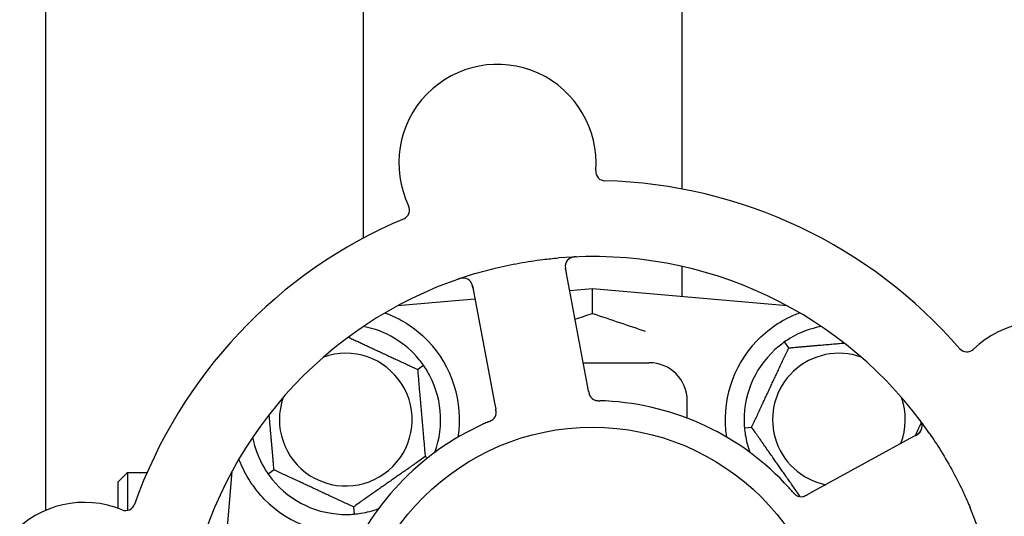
# Model space of a CAD drawing. Header units: inches. Extents: x 24 to 1128, y -69 to 748.
# Tile 52 of 256: x 109.33 to 112.57, y 233.63 to 235.26. Entities that reach past the tile are written whole.
import ezdxf

# ---------------------------------------------------------------- set-up
doc = ezdxf.new("R2010")
doc.units = ezdxf.units.IN
doc.header["$LTSCALE"] = 32
doc.header["$MEASUREMENT"] = 0
doc.layers.add('Dimension (ANSI)', color=7, linetype='Continuous', lineweight=25)
doc.layers.add('Visible (ANSI)', color=7, linetype='Continuous', lineweight=30)
doc.styles.add('Note Text (ANSI)', font='tahoma.ttf')
doc.dimstyles.new('SB Fraction-16 (ANSI)', dxfattribs={"dimscale": 32, "dimtxt": 0.125, "dimasz": 0.098425, "dimexe": 0.125, "dimexo": 0.0625, "dimgap": 0.031496, "dimtad": 0, "dimtih": 1, "dimtoh": 1, "dimdec": 4, "dimrnd": 1e-08, "dimzin": 0, "dimdsep": 46, "dimlunit": 5, "dimtxsty": 'Note Text (ANSI)', "dimcen": 0.09, "dimdle": 0.393701, "dimclrd": 256, "dimclre": 256, "dimclrt": 256, "dimadec": 0, "dimazin": 3, "dimtfac": 0.96, "dimtofl": 0, "dimtmove": 0, "dimatfit": 3, "dimfxl": 1, "dimfrac": 2, "dimtolj": 1, "dimtzin": 12, "dimlwd": -1, "dimlwe": -1, "dimarcsym": 0})

# ---------------------------------------------------------------- blocks, each defined once
blk = doc.blocks.new('*D15')
at = {"layer": 'Defpoints', "color": 0, "transparency": 16777216}
for p in [(162.2904, 468.9837), (60.65, 162.272), (120.1654, 162.272)]:
    blk.add_point(p, dxfattribs=at)
at = {"layer": 'Dimension (ANSI)', "transparency": 16777216}
for p, q in [((160.2904, 468.9837), (56.65, 468.9837)), ((60.65, 465.8341), (60.65, 319.1609)), ((60.65, 165.4216), (60.65, 312.0948)), ((118.1654, 162.272), (56.65, 162.272))]:
    blk.add_line(p, q, dxfattribs=at)
for points in [[(60.125, 465.8341), (61.1749, 465.8341), (60.65, 468.9837)], [(60.125, 165.4216), (61.1749, 165.4216), (60.65, 162.272)]]:
    blk.add_solid(points, dxfattribs=at)
at = {"layer": 'Dimension (ANSI)', "transparency": 16777216, "insert": (48.4472, 318.153), "char_height": 4, "attachment_point": 1, "style": 'Note Text (ANSI)'}
blk.add_mtext('\\A1;306 11/16', dxfattribs=at)

msp = doc.modelspace()

# ---------------------------------------------------------------- linework, layer by layer
at = {"layer": 'Visible (ANSI)'}
for p, q in [((110.46111, 288.60308), (110.46111, 234.54487)), ((111.51111, 288.60308), (111.51111, 234.70677)), ((109.41537, 233.64827), (109.41537, 257.04617)), ((111.20001, 234.05967), (111.12716, 234.44587)), ((111.51111, 234.45158), (111.51111, 234.35214)), ((110.82106, 234.38812), (110.89391, 234.00193)), ((111.21611, 234.37795), (111.14121, 234.3714)), ((111.21611, 234.29648), (111.21611, 234.37795)), ((111.85809, 234.32178), (111.21611, 234.37795)), ((110.82936, 234.34412), (110.57412, 234.32178)), ((111.86303, 234.18317), (111.84937, 234.20269)), ((110.64008, 234.11228), (110.65959, 234.12594)), ((111.18595, 234.1342), (111.40361, 234.1342)), ((111.2037, 234.04015), (111.20001, 234.05967)), ((110.89391, 234.00193), (110.8976, 233.98237)), ((111.52861, 233.95149), (111.52861, 234.0092)), ((111.7173, 233.91947), (111.74103, 233.92154)), ((112.28658, 233.8974), (111.9418, 233.70877)), ((110.66524, 233.8247), (110.67366, 233.82077)), ((109.65361, 233.7417), (109.68486, 233.77295)), ((109.68486, 233.77295), (109.68486, 233.64784)), ((109.68486, 233.77295), (109.74914, 233.77295)), ((110.02853, 233.77619), (109.99976, 233.44741)), ((110.02678, 233.77295), (110.02824, 233.77295)), ((110.16714, 233.78112), (110.14762, 233.76746)), ((109.65361, 233.65447), (109.65361, 233.7417)), ((111.9418, 233.70877), (111.92434, 233.69922)), ((110.42877, 233.65912), (110.43084, 233.63539))]:
    msp.add_line(p, q, dxfattribs=at)
msp.add_circle((111.21611, 233.1342), 0.7875, dxfattribs=at)
for centre, radius, start, end in [((110.90328, 234.79245), 0.325, 355.56477, 205.80207), ((111.25846, 234.7649), 0.03125, 175.56477, 268.51231), ((111.21611, 233.1342), 1.6, 40.81714, 88.5497), ((110.58254, 234.63739), 0.03125, 292.85452, 25.80207), ((111.21611, 233.1342), 1.6, 112.81714, 160.5497), ((111.21611, 233.1342), 1.35, 34.62287, 94.74397), ((111.15786, 234.45166), 0.03125, 92.53135, 190.68342), ((111.21611, 233.1342), 1.35, 106.62287, 166.74397), ((110.79035, 234.38233), 0.03125, 10.68342, 108.83549), ((110.40361, 233.9467), 0.3125, 39.15807, 79.28378), ((112.02861, 233.9467), 0.3125, 100.71622, 120.84193), ((112.69653, 233.94415), 0.325, 283.56477, 133.80207), ((110.40361, 233.9467), 0.375, 351.21293, 43.75453), ((112.02861, 233.9467), 0.375, 136.24547, 188.78707), ((112.02861, 233.9467), 0.3125, 129.15807, 180.84193), ((110.40361, 233.9467), 0.21875, 160.34111, 109.65889), ((112.02861, 233.9467), 0.21875, 70.34111, 258.47873), ((112.44994, 234.20127), 0.03125, 220.85452, 313.80207), ((111.40361, 234.0092), 0.125, 0, 90), ((110.40361, 233.9467), 0.3125, 339.72028, 30.84193), ((111.23548, 234.04024), 0.03125, 208.67765, 250.13682), ((111.21611, 233.1342), 0.875, 42.19111, 87.17573), ((112.02861, 233.9467), 0.21875, 338.88811, 19.65889), ((110.86796, 233.97091), 0.03125, 311.46904, 353.46837), ((111.21611, 233.1342), 0.875, 114.19111, 159.17573), ((112.27158, 233.92482), 0.03125, 298.68342, 36.83549), ((112.02861, 233.9467), 0.3125, 189.15807, 200.27972), ((110.40361, 233.9467), 0.3125, 190.71622, 210.84193), ((110.40361, 233.9467), 0.3125, 219.15807, 270.84193), ((109.54235, 233.34911), 0.325, 67.56477, 277.80207), ((109.67831, 233.67839), 0.03125, 247.56477, 340.51231), ((110.40361, 233.9467), 0.375, 224.27762, 278.78707), ((111.90428, 233.72387), 0.03125, 239.46904, 281.46837), ((110.40361, 233.9467), 0.3125, 279.15807, 290.27972), ((111.21611, 233.1342), 1.35, 322.62287, 22.74397)]:
    msp.add_arc(centre, radius, start, end, dxfattribs=at)
for points, knots in [([(110.82991, 234.42778), (110.85188, 234.43434), (110.87388, 234.4403), (110.92195, 234.45204), (110.94837, 234.45766), (111.00095, 234.46721), (111.02678, 234.47111), (111.06986, 234.47637), (111.08712, 234.47814), (111.10446, 234.47958)], [-0.73118965, -0.73118965, -0.73118965, -0.73118965, -0.55244576, -0.55244576, -0.34137939, -0.34137939, -0.13566771, -0.13566771, 0, 0, 0, 0]), ([(111.16355, 234.48318), (111.16292, 234.48315), (111.1623, 234.48313), (111.16062, 234.48305), (111.15955, 234.48299), (111.15756, 234.48283), (111.15664, 234.48275), (111.15429, 234.48247), (111.15283, 234.48225), (111.15033, 234.48176), (111.14923, 234.48149), (111.14737, 234.48096), (111.14659, 234.4807), (111.14503, 234.48012), (111.1443, 234.4798), (111.14349, 234.47941), (111.14332, 234.47932), (111.14318, 234.47925)], [0, 0, 0, 0, 0.005149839, 0.005149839, 0.013554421, 0.013554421, 0.020527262, 0.020527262, 0.031641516, 0.031641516, 0.041623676, 0.041623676, 0.051235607, 0.051235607, 0.06373445, 0.06373445, 0.067355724, 0.067355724, 0.067355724, 0.067355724]), ([(111.12816, 234.46138), (111.12808, 234.4611), (111.12797, 234.46075), (111.12752, 234.45901), (111.12719, 234.45729), (111.1269, 234.45413), (111.12686, 234.45261), (111.127, 234.44874), (111.12724, 234.4463), (111.12778, 234.44278), (111.12795, 234.44175), (111.12831, 234.43977), (111.12849, 234.43883), (111.12866, 234.43789)], [0.058736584, 0.058736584, 0.058736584, 0.058736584, 0.064782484, 0.064782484, 0.086145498, 0.086145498, 0.103238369, 0.103238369, 0.123434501, 0.123434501, 0.131598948, 0.131598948, 0.13893919, 0.13893919, 0.13893919, 0.13893919]), ([(110.79412, 234.41335), (110.79384, 234.41338), (110.79348, 234.41341), (110.79228, 234.41349), (110.79135, 234.41351), (110.78925, 234.41344), (110.78799, 234.41333), (110.78582, 234.413), (110.78513, 234.41288), (110.7834, 234.41253), (110.78233, 234.41228), (110.78007, 234.4117), (110.77886, 234.41135), (110.77698, 234.41076), (110.77628, 234.41053), (110.7749, 234.41007), (110.77423, 234.40984), (110.77355, 234.4096)], [0.051298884, 0.051298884, 0.051298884, 0.051298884, 0.057269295, 0.057269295, 0.069785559, 0.069785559, 0.08363266, 0.08363266, 0.08945843, 0.08945843, 0.097820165, 0.097820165, 0.107290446, 0.107290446, 0.113094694, 0.113094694, 0.118968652, 0.118968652, 0.118968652, 0.118968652]), ([(110.82256, 234.38016), (110.82238, 234.38108), (110.82221, 234.38202), (110.82149, 234.38563), (110.82088, 234.38829), (110.81958, 234.39265), (110.8189, 234.39447), (110.81758, 234.39739), (110.81689, 234.39866), (110.81567, 234.40058), (110.81518, 234.40128), (110.81463, 234.402), (110.81451, 234.40214), (110.81441, 234.40227)], [0, 0, 0, 0, 0.007248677, 0.007248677, 0.028564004, 0.028564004, 0.047482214, 0.047482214, 0.065361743, 0.065361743, 0.076705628, 0.076705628, 0.079955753, 0.079955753, 0.079955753, 0.079955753]), ([(110.53298, 234.29853), (110.54428, 234.29438), (110.55599, 234.28955), (110.58439, 234.27583), (110.60385, 234.26461), (110.64113, 234.23778), (110.65897, 234.22223), (110.67447, 234.20604)], [1.39089206, 1.39089206, 1.39089206, 1.39089206, 1.4959744, 1.4959744, 1.66977331, 1.66977331, 1.84048199, 1.84048199, 1.84048199, 1.84048199]), ([(111.75774, 234.20604), (111.77558, 234.22467), (111.79616, 234.2421), (111.8391, 234.27135), (111.86148, 234.28311), (111.88725, 234.29409), (111.89322, 234.29642), (111.89919, 234.2986)], [0.51551539, 0.51551539, 0.51551539, 0.51551539, 0.71204276, 0.71204276, 0.91166133, 0.91166133, 0.96773016, 0.96773016, 0.96773016, 0.96773016]), ([(111.2037, 234.04014), (111.2038, 234.03963), (111.20389, 234.0391), (111.20409, 234.03809), (111.20418, 234.03759), (111.2044, 234.03648), (111.20453, 234.03586), (111.20499, 234.03368), (111.20534, 234.0323), (111.20596, 234.03015), (111.20628, 234.02922), (111.20693, 234.02759), (111.20724, 234.02688), (111.2078, 234.02574), (111.20807, 234.02524), (111.20822, 234.02495), (111.20825, 234.02492), (111.20825, 234.02492), (111.20825, 234.02492), (111.20825, 234.02492)], [0, 0, 0, 0, 0.004355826, 0.004355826, 0.008687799, 0.008687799, 0.014307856, 0.014307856, 0.029588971, 0.029588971, 0.043844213, 0.043844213, 0.054171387, 0.054171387, 0.06195455, 0.06195455, 0.063871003, 0.063871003, 0.063878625, 0.063878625, 0.063878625, 0.063878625]), ([(111.20371, 234.0401), (111.20376, 234.03981), (111.20382, 234.03952), (111.20412, 234.03791), (111.20438, 234.03656), (111.205, 234.03376), (111.20538, 234.03228), (111.20616, 234.0297), (111.20658, 234.02855), (111.20745, 234.02645), (111.20795, 234.02548), (111.20839, 234.02467), (111.20845, 234.02456), (111.20851, 234.02446)], [0, 0, 0, 0, 0.002309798, 0.002309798, 0.012623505, 0.012623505, 0.02433842, 0.02433842, 0.035397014, 0.035397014, 0.047442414, 0.047442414, 0.049661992, 0.049661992, 0.049661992, 0.049661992]), ([(111.22415, 234.01112), (111.22437, 234.01104), (111.22466, 234.01093), (111.22549, 234.01065), (111.2261, 234.01047), (111.2274, 234.01013), (111.22809, 234.00997), (111.22948, 234.00971), (111.23016, 234.0096), (111.23182, 234.00937), (111.23285, 234.00926), (111.23437, 234.00914), (111.23482, 234.00911), (111.23648, 234.009), (111.23773, 234.00895), (111.23934, 234.0089), (111.23974, 234.00888), (111.24032, 234.00887), (111.2405, 234.00886), (111.24067, 234.00886)], [0.044252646, 0.044252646, 0.044252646, 0.044252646, 0.05067159, 0.05067159, 0.061250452, 0.061250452, 0.07105005, 0.07105005, 0.078610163, 0.078610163, 0.087196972, 0.087196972, 0.090753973, 0.090753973, 0.100050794, 0.100050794, 0.103147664, 0.103147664, 0.104517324, 0.104517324, 0.104517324, 0.104517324]), ([(111.2245, 234.01098), (111.2245, 234.01098), (111.22453, 234.01097), (111.22466, 234.01092), (111.22479, 234.01088), (111.22522, 234.01073), (111.22556, 234.01062), (111.22674, 234.01026), (111.22765, 234.01003), (111.22961, 234.00964), (111.23065, 234.00948), (111.23308, 234.0092), (111.23453, 234.00909), (111.23735, 234.00895), (111.23874, 234.00891), (111.24029, 234.00887), (111.24048, 234.00886), (111.24067, 234.00886)], [0.030853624, 0.030853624, 0.030853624, 0.030853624, 0.032941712, 0.032941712, 0.036385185, 0.036385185, 0.042347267, 0.042347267, 0.055267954, 0.055267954, 0.065838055, 0.065838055, 0.077516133, 0.077516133, 0.087897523, 0.087897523, 0.089364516, 0.089364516, 0.089364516, 0.089364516]), ([(110.89884, 233.96609), (110.89885, 233.96618), (110.89887, 233.96628), (110.89891, 233.96658), (110.89893, 233.9668), (110.89904, 233.9678), (110.89911, 233.96874), (110.89914, 233.971), (110.89908, 233.97243), (110.89879, 233.97534), (110.89858, 233.97684), (110.89822, 233.97899), (110.8981, 233.97967), (110.89792, 233.98067), (110.89786, 233.98101), (110.89773, 233.98168), (110.89767, 233.982), (110.89761, 233.98233)], [0.038929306, 0.038929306, 0.038929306, 0.038929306, 0.040726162, 0.040726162, 0.043941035, 0.043941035, 0.054249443, 0.054249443, 0.066768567, 0.066768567, 0.078206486, 0.078206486, 0.083402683, 0.083402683, 0.086046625, 0.086046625, 0.088630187, 0.088630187, 0.088630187, 0.088630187]), ([(110.89896, 233.96689), (110.89896, 233.96689), (110.89896, 233.9669), (110.89896, 233.96697), (110.89899, 233.96719), (110.89907, 233.96788), (110.89911, 233.96842), (110.89917, 233.96964), (110.89918, 233.9703), (110.89917, 233.97116), (110.89916, 233.97137), (110.89909, 233.97296), (110.89891, 233.97478), (110.89845, 233.9777), (110.89831, 233.97856), (110.89806, 233.97992), (110.89797, 233.98039), (110.8978, 233.98134), (110.8977, 233.98184), (110.89761, 233.98233)], [0.028019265, 0.028019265, 0.028019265, 0.028019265, 0.028672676, 0.028672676, 0.033062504, 0.033062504, 0.040781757, 0.040781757, 0.051074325, 0.051074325, 0.054504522, 0.054504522, 0.075062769, 0.075062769, 0.083066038, 0.083066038, 0.087153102, 0.087153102, 0.091266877, 0.091266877, 0.091266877, 0.091266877]), ([(110.87451, 233.93977), (110.87407, 233.93958), (110.8736, 233.93938), (110.87309, 233.93916), (110.86859, 233.93724), (110.86246, 233.93457), (110.85755, 233.93236)], [0.48080563, 0.48080563, 0.48080563, 0.48080563, 0.5329828, 0.5329828, 0.5329828, 1, 1, 1, 1]), ([(110.87454, 233.93978), (110.87482, 233.9399), (110.87509, 233.94001), (110.87584, 233.94033), (110.87631, 233.94053), (110.87776, 233.94116), (110.87876, 233.94161), (110.88082, 233.94258), (110.8819, 233.94312), (110.88398, 233.94423), (110.88494, 233.94481), (110.88679, 233.94602), (110.88759, 233.94662), (110.88855, 233.94741), (110.88881, 233.94763), (110.889, 233.9478)], [0.001596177, 0.001596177, 0.001596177, 0.001596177, 0.00393777, 0.00393777, 0.007842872, 0.007842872, 0.016055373, 0.016055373, 0.025513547, 0.025513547, 0.037191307, 0.037191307, 0.054193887, 0.054193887, 0.06155888, 0.06155888, 0.06155888, 0.06155888]), ([(110.87454, 233.93978), (110.87504, 233.93999), (110.87555, 233.94021), (110.87655, 233.94063), (110.87705, 233.94085), (110.87871, 233.94157), (110.87988, 233.9421), (110.88174, 233.94301), (110.8825, 233.9434), (110.8842, 233.94433), (110.88507, 233.94485), (110.88657, 233.94585), (110.88723, 233.94633), (110.88823, 233.94713), (110.88864, 233.94748), (110.88888, 233.94769), (110.88891, 233.94772), (110.88892, 233.94773), (110.88892, 233.94773), (110.88892, 233.94773)], [0, 0, 0, 0, 0.004180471, 0.004180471, 0.008305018, 0.008305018, 0.018114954, 0.018114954, 0.025612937, 0.025612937, 0.036850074, 0.036850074, 0.047489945, 0.047489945, 0.056089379, 0.056089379, 0.058286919, 0.058286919, 0.058652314, 0.058652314, 0.058652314, 0.058652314]), ([(112.30225, 233.93081), (112.30219, 233.93109), (112.30211, 233.93144), (112.30182, 233.93261), (112.30155, 233.9335), (112.30083, 233.93547), (112.30033, 233.93664), (112.29935, 233.9386), (112.29902, 233.93922), (112.29816, 233.94076), (112.29759, 233.9417), (112.29634, 233.94367), (112.29563, 233.94471), (112.29449, 233.94632), (112.29406, 233.94691), (112.29319, 233.94808), (112.29276, 233.94864), (112.29233, 233.94922)], [0.051298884, 0.051298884, 0.051298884, 0.051298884, 0.057269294, 0.057269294, 0.069785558, 0.069785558, 0.083632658, 0.083632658, 0.089458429, 0.089458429, 0.097820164, 0.097820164, 0.107290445, 0.107290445, 0.113094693, 0.113094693, 0.118968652, 0.118968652, 0.118968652, 0.118968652]), ([(112.27947, 233.89351), (112.2803, 233.89396), (112.28113, 233.89442), (112.28435, 233.89622), (112.28668, 233.89762), (112.29043, 233.90021), (112.29195, 233.90142), (112.29432, 233.90357), (112.29531, 233.90462), (112.29677, 233.90637), (112.29728, 233.90706), (112.29779, 233.9078), (112.29789, 233.90796), (112.29799, 233.9081)], [0, 0, 0, 0, 0.007248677, 0.007248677, 0.028564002, 0.028564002, 0.047482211, 0.047482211, 0.06536174, 0.06536174, 0.076705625, 0.076705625, 0.079955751, 0.079955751, 0.079955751, 0.079955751]), ([(112.32704, 233.90123), (112.34006, 233.88237), (112.35253, 233.86329), (112.37861, 233.82109), (112.39218, 233.7976), (112.41718, 233.75111), (112.42857, 233.72841), (112.44688, 233.68921), (112.45416, 233.67277), (112.46113, 233.65613)], [-0.73117437, -0.73117437, -0.73117437, -0.73117437, -0.55243049, -0.55243049, -0.34047291, -0.34047291, -0.14064238, -0.14064238, 0, 0, 0, 0]), ([(110.13512, 233.6849), (110.12036, 233.70004), (110.10644, 233.71699), (110.07967, 233.756), (110.06776, 233.77841), (110.05671, 233.80414), (110.05442, 233.80985), (110.05227, 233.8156)], [0.55181372, 0.55181372, 0.55181372, 0.55181372, 0.71000954, 0.71000954, 0.90366002, 0.90366002, 0.95550669, 0.95550669, 0.95550669, 0.95550669]), ([(111.87668, 233.70802), (111.87637, 233.70838), (111.87604, 233.70876), (111.87568, 233.70918), (111.87246, 233.71287), (111.86802, 233.71787), (111.8644, 233.72186)], [0.48080563, 0.48080563, 0.48080563, 0.48080563, 0.5329828, 0.5329828, 0.5329828, 1, 1, 1, 1]), ([(111.87671, 233.70799), (111.87691, 233.70776), (111.8771, 233.70754), (111.87763, 233.70693), (111.87797, 233.70654), (111.87902, 233.70535), (111.87975, 233.70454), (111.88131, 233.70288), (111.88215, 233.70203), (111.88386, 233.70039), (111.88471, 233.69966), (111.88643, 233.69826), (111.88725, 233.69769), (111.88829, 233.69702), (111.88859, 233.69685), (111.88881, 233.69672)], [0.001596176, 0.001596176, 0.001596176, 0.001596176, 0.003937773, 0.003937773, 0.007842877, 0.007842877, 0.016055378, 0.016055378, 0.025513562, 0.025513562, 0.037191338, 0.037191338, 0.0541939, 0.0541939, 0.061558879, 0.061558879, 0.061558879, 0.061558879]), ([(111.87671, 233.70799), (111.87707, 233.70758), (111.87743, 233.70716), (111.87814, 233.70634), (111.8785, 233.70593), (111.87971, 233.70457), (111.88056, 233.70363), (111.882, 233.70214), (111.88261, 233.70154), (111.88402, 233.7002), (111.88479, 233.69954), (111.8862, 233.69842), (111.88686, 233.69795), (111.88793, 233.69724), (111.88839, 233.69696), (111.88866, 233.6968), (111.8887, 233.69678), (111.88871, 233.69677), (111.88871, 233.69677), (111.88871, 233.69677)], [0, 0, 0, 0, 0.004180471, 0.004180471, 0.008305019, 0.008305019, 0.018114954, 0.018114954, 0.025612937, 0.025612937, 0.036850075, 0.036850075, 0.047489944, 0.047489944, 0.05608938, 0.05608938, 0.05828692, 0.05828692, 0.058652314, 0.058652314, 0.058652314, 0.058652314]), ([(111.90924, 233.69301), (111.90933, 233.69303), (111.90943, 233.69304), (111.90973, 233.6931), (111.90995, 233.69314), (111.91093, 233.69335), (111.91184, 233.69358), (111.91401, 233.69425), (111.91535, 233.69475), (111.91803, 233.69591), (111.91938, 233.69658), (111.92132, 233.69758), (111.92192, 233.6979), (111.92283, 233.69839), (111.92313, 233.69856), (111.92372, 233.69888), (111.92401, 233.69904), (111.92431, 233.6992)], [0.038929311, 0.038929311, 0.038929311, 0.038929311, 0.040726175, 0.040726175, 0.043941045, 0.043941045, 0.054249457, 0.054249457, 0.066768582, 0.066768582, 0.078206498, 0.078206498, 0.083402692, 0.083402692, 0.086046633, 0.086046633, 0.088630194, 0.088630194, 0.088630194, 0.088630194]), ([(111.91004, 233.69315), (111.91004, 233.69315), (111.91004, 233.69315), (111.91011, 233.69316), (111.91034, 233.6932), (111.91101, 233.69335), (111.91154, 233.69347), (111.91272, 233.69379), (111.91335, 233.69399), (111.91416, 233.69427), (111.91436, 233.69434), (111.91586, 233.69489), (111.91753, 233.69563), (111.92016, 233.69696), (111.92093, 233.69737), (111.92215, 233.69802), (111.92257, 233.69825), (111.92342, 233.69872), (111.92387, 233.69896), (111.92431, 233.6992)], [0.028019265, 0.028019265, 0.028019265, 0.028019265, 0.028672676, 0.028672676, 0.033062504, 0.033062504, 0.040781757, 0.040781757, 0.051074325, 0.051074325, 0.054504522, 0.054504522, 0.07506277, 0.07506277, 0.083066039, 0.083066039, 0.087153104, 0.087153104, 0.091266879, 0.091266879, 0.091266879, 0.091266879])]:
    msp.add_open_spline(points, degree=3, knots=knots, dxfattribs=at)
for points in [[(111.1589, 234.27763), (111.17779, 234.28392), (111.19691, 234.29022), (111.21611, 234.29648)], [(111.21611, 234.29648), (111.27638, 234.27684), (111.3358, 234.25672), (111.39042, 234.23818)], [(111.84937, 234.20269), (111.84312, 234.19831), (111.83688, 234.19358), (111.83128, 234.18902)], [(111.8684, 234.21501), (111.86219, 234.2113), (111.85561, 234.20705), (111.84937, 234.20269)], [(110.65959, 234.12594), (110.65522, 234.13219), (110.65049, 234.13843), (110.64592, 234.14403)], [(110.67192, 234.10691), (110.66821, 234.11312), (110.66396, 234.1197), (110.65959, 234.12594)], [(111.25922, 234.00814), (111.25325, 234.00843), (111.24561, 234.00871), (111.24067, 234.00886)], [(111.71614, 233.94211), (111.71625, 233.93488), (111.71664, 233.92706), (111.7173, 233.91947)], [(111.7173, 233.91947), (111.71797, 233.91187), (111.71894, 233.9041), (111.72009, 233.89696)], [(110.1353, 233.78649), (110.13901, 233.78029), (110.14326, 233.77371), (110.14762, 233.76746)], [(110.14762, 233.76746), (110.152, 233.76122), (110.15673, 233.75497), (110.16129, 233.74937)], [(110.4082, 233.63424), (110.41543, 233.63434), (110.42325, 233.63473), (110.43084, 233.63539)], [(110.43084, 233.63539), (110.43844, 233.63606), (110.44621, 233.63703), (110.45335, 233.63818)]]:
    msp.add_open_spline(points, degree=3, dxfattribs=at)
for points, weights in [([(110.41203, 234.21862), (110.52267, 234.16703), (110.64008, 234.11228)], [1.07748863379, 1.18694802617, 1.04422863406]), ([(111.86303, 234.18317), (111.96042, 234.19169), (112.04579, 234.19916)], [1.04422863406, 1.14843950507, 1.11819795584]), ([(111.74103, 233.92154), (111.80203, 234.05236), (111.86303, 234.18317)], [1.04422863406, 1.20577136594, 1.04422863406]), ([(110.64008, 234.11228), (110.65266, 233.96849), (110.66524, 233.8247)], [1.04422863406, 1.20577136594, 1.04422863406]), ([(110.16714, 233.78112), (110.15862, 233.87851), (110.15115, 233.96388)], [1.04422863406, 1.14843950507, 1.11819795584]), ([(112.30003, 233.93722), (112.28958, 233.91482), (112.27971, 233.89364)], [1.07843603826, 1.09878333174, 1.1102393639]), ([(111.90122, 233.69277), (111.82177, 233.80624), (111.74103, 233.92154)], [1.05318140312, 1.20116354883, 1.04422863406]), ([(110.05227, 233.8156), (110.0524, 233.81717), (110.05253, 233.81874)], [0.999914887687, 0.999914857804, 0.999914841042]), ([(110.66524, 233.8247), (110.547, 233.74191), (110.42877, 233.65912)], [1.04422863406, 1.20577136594, 1.04422863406]), ([(110.42877, 233.65912), (110.29795, 233.72012), (110.16714, 233.78112)], [1.04422863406, 1.20577136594, 1.04422863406])]:
    msp.add_rational_spline(points, weights, degree=2, dxfattribs=at)

# ---------------------------------------------------------------- dimensions: what is measured, and where the dimension line sits
at = {"layer": 'Dimension (ANSI)'}
dim = msp.add_linear_dim(base=(60.64998, 162.27197), p1=(162.29037, 468.98367), p2=(120.16537, 162.27197), angle=270, dimstyle='SB Fraction-16 (ANSI)', override={"dimgap": 0.031496, "dimdec": 4, "dimtol": 0, "dimlim": 0, "dimtp": 0, "dimtm": 0, "dimtdec": 2, "dimatfit": 1}, dxfattribs=at)
dim.commit()
dim.dimension.update_dxf_attribs({"geometry": '*D15', "text_midpoint": (60.64998, 315.62782), "dimtype": 160})

doc.saveas('drawing.dxf')
